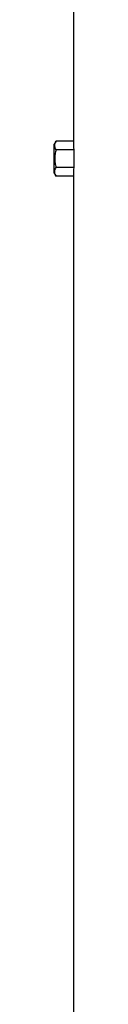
# Model space of a CAD drawing. Header units: millimetres. Extents: x 5725 to 11646, y 2229 to 15574.
# Tile 9 of 13: x 7316 to 7377, y 8901 to 11972. Entities that reach past the tile are written whole.
import ezdxf

# ---------------------------------------------------------------- set-up
doc = ezdxf.new("R2010")
doc.units = ezdxf.units.MM
doc.header["$LTSCALE"] = 5

msp = doc.modelspace()

# ---------------------------------------------------------------- linework, layer by layer
at = {"color": 7, "linetype": 'Continuous', "lineweight": 25}
for p, q in [((7376.2, 12038.5), (7376.2, 11593.4)), ((7321.9, 11593.4), (7316.2, 11583.5)), ((7316.2, 11493.5), (7316.2, 11583.5)), ((7376.2, 11593.4), (7321.9, 11593.4)), ((7376.8, 11566), (7321.9, 11566)), ((7376.8, 11566), (7376.8, 11511.1)), ((7316.2, 11493.5), (7321.9, 11483.7)), ((7376.8, 11511.1), (7321.9, 11511.1)), ((7376.2, 11483.7), (7321.9, 11483.7)), ((7376.2, 11483.7), (7376.2, 5913.5))]:
    msp.add_line(p, q, dxfattribs=at)
for centre, start_param, end_param in [((9096.2, 11593.4), 3.141593, 3.169212), ((9096.2, 11483.7), 3.113973, 3.141593)]:
    msp.add_ellipse(centre, major_axis=(1720, 0), ratio=0.57735, start_param=start_param, end_param=end_param, dxfattribs=at)
for points, knots in [([(7321.9, 11566), (7320.6, 11568.2), (7319.5, 11570.5), (7318, 11575), (7317.6, 11577.3), (7317.6, 11580.8), (7317.7, 11582), (7318.1, 11584.3), (7318.4, 11585.5), (7319.5, 11588.9), (7320.6, 11591.1), (7321.9, 11593.4)], [0, 0, 0, 0, 0.25, 0.25, 0.5, 0.5, 0.625, 0.625, 0.75, 0.75, 1, 1, 1, 1]), ([(7321.9, 11566), (7320.6, 11561.5), (7319.5, 11556.9), (7318, 11547.8), (7317.6, 11543.2), (7317.6, 11533.9), (7318, 11529.2), (7319.5, 11520), (7320.6, 11515.5), (7321.9, 11511.1)], [0, 0, 0, 0, 0.25, 0.25, 0.5, 0.5, 0.75, 0.75, 1, 1, 1, 1]), ([(7321.9, 11483.7), (7320.6, 11485.9), (7319.5, 11488.2), (7318, 11492.7), (7317.6, 11495), (7317.6, 11498.5), (7317.7, 11499.7), (7318.1, 11502), (7318.4, 11503.2), (7319.5, 11506.6), (7320.6, 11508.9), (7321.9, 11511.1)], [0, 0, 0, 0, 0.25, 0.25, 0.5, 0.5, 0.625, 0.625, 0.75, 0.75, 1, 1, 1, 1])]:
    msp.add_open_spline(points, degree=3, knots=knots, dxfattribs=at)

doc.saveas('drawing.dxf')
